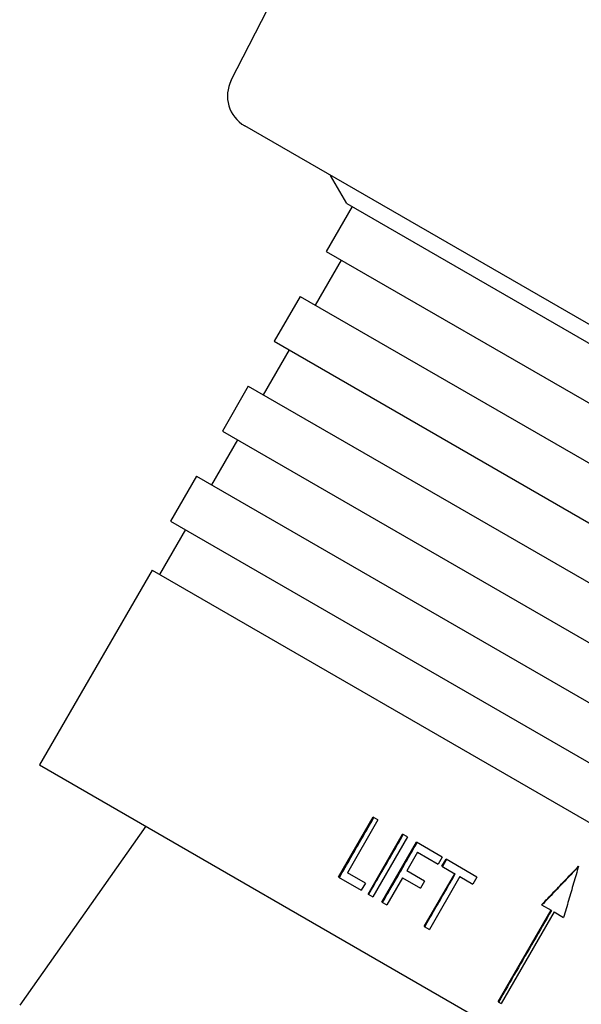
# Model space of a CAD drawing. Header units: millimetres. Extents: x 1027 to 3615, y 406 to 1468.
# Tile 6 of 19: x 1260 to 1292, y 931 to 988. Entities that reach past the tile are written whole.
import ezdxf

# ---------------------------------------------------------------- set-up
doc = ezdxf.new("R2010")
doc.units = ezdxf.units.MM
doc.layers.add('DETAIL', color=2, linetype='Continuous')

msp = doc.modelspace()

# ---------------------------------------------------------------- linework, layer by layer
at = {"layer": 'DETAIL'}
for p, q in [((1271.896, 984.5), (1280.249, 1000.895)), ((1308.041, 961.443), (1272.678, 981.86)), ((1278.581, 977.371), (1277.644, 978.992)), ((1278.884, 977.196), (1277.384, 974.597)), ((1278.581, 977.371), (1345.005, 939.021)), ((1277.384, 974.597), (1310.252, 955.621)), ((1278.25, 974.097), (1276.75, 971.499)), ((1275.884, 971.999), (1274.384, 969.401)), ((1275.884, 971.999), (1308.752, 953.023)), ((1274.384, 969.401), (1307.252, 950.425)), ((1275.25, 968.901), (1273.75, 966.303)), ((1272.884, 966.803), (1271.384, 964.205)), ((1272.884, 966.803), (1305.752, 947.827)), ((1271.384, 964.205), (1304.252, 945.229)), ((1272.25, 963.705), (1270.75, 961.107)), ((1269.884, 961.607), (1268.384, 959.009)), ((1269.884, 961.607), (1302.752, 942.63)), ((1268.384, 959.009), (1301.252, 940.032)), ((1269.25, 958.509), (1267.75, 955.911)), ((1267.317, 956.161), (1260.817, 944.903)), ((1267.317, 956.161), (1332.269, 918.661)), ((1260.817, 944.903), (1325.769, 907.403)), ((1278.101, 938.418), (1280.101, 941.883)), ((1280.376, 941.724), (1280.101, 941.883)), ((1266.952, 941.36), (1259.669, 931.016)), ((1280.376, 941.724), (1278.612, 938.669)), ((1279.804, 937.436), (1281.804, 940.9)), ((1282.088, 940.736), (1280.088, 937.272)), ((1282.088, 940.736), (1281.804, 940.9)), ((1280.608, 936.971), (1282.608, 940.435)), ((1284.095, 939.577), (1282.608, 940.435)), ((1282.66, 939.86), (1282.041, 938.788)), ((1282.66, 939.86), (1283.859, 939.167)), ((1284.095, 939.577), (1283.859, 939.167)), ((1284.076, 939.042), (1284.312, 939.452)), ((1284.076, 939.042), (1284.815, 938.615)), ((1286.099, 938.42), (1284.312, 939.452)), ((1278.101, 938.418), (1279.416, 937.659)), ((1279.653, 938.068), (1278.612, 938.669)), ((1281.805, 938.379), (1280.896, 936.805)), ((1281.805, 938.379), (1282.841, 937.78)), ((1283.077, 938.189), (1282.041, 938.788)), ((1283.052, 935.561), (1284.815, 938.615)), ((1285.114, 938.443), (1283.35, 935.388)), ((1284.847, 938.597), (1284.815, 938.615)), ((1285.114, 938.443), (1285.863, 938.01)), ((1286.099, 938.42), (1285.863, 938.01)), ((1279.653, 938.068), (1279.416, 937.659)), ((1283.077, 938.189), (1282.841, 937.78)), ((1279.804, 937.436), (1280.088, 937.272)), ((1280.608, 936.971), (1280.896, 936.805)), ((1289.838, 936.816), (1290.388, 936.499)), ((1287.33, 931.202), (1290.388, 936.499)), ((1290.557, 936.401), (1287.499, 931.104)), ((1290.406, 936.489), (1290.388, 936.499)), ((1290.557, 936.401), (1291.11, 936.082)), ((1283.052, 935.561), (1283.35, 935.388)), ((1287.33, 931.202), (1287.499, 931.104))]:
    msp.add_line(p, q, dxfattribs=at)
at = {"layer": 'DETAIL', "flags": 128}
for points in [[(1278.146, 938.393), (1278.229, 938.537), (1278.313, 938.681), (1278.396, 938.826), (1278.479, 938.97), (1278.563, 939.114), (1278.646, 939.259), (1278.729, 939.403), (1278.813, 939.547), (1278.896, 939.692), (1278.979, 939.836), (1279.063, 939.98), (1279.146, 940.125), (1279.229, 940.269), (1279.313, 940.413), (1279.396, 940.558), (1279.479, 940.702), (1279.563, 940.847), (1279.646, 940.991), (1279.729, 941.135), (1279.813, 941.28), (1279.896, 941.424), (1279.979, 941.568), (1280.063, 941.713), (1280.146, 941.857)], [(1279.844, 937.413), (1279.927, 937.557), (1280.011, 937.701), (1280.094, 937.846), (1280.177, 937.99), (1280.261, 938.134), (1280.344, 938.279), (1280.427, 938.423), (1280.511, 938.567), (1280.594, 938.712), (1280.677, 938.856), (1280.761, 939), (1280.844, 939.145), (1280.927, 939.289), (1281.011, 939.433), (1281.094, 939.578), (1281.177, 939.722), (1281.261, 939.866), (1281.344, 940.011), (1281.427, 940.155), (1281.511, 940.299), (1281.594, 940.444), (1281.677, 940.588), (1281.761, 940.732), (1281.844, 940.877)], [(1280.646, 936.949), (1280.729, 937.094), (1280.813, 937.238), (1280.896, 937.382), (1280.979, 937.527), (1281.063, 937.671), (1281.146, 937.815), (1281.229, 937.96), (1281.313, 938.104), (1281.396, 938.248), (1281.479, 938.393), (1281.563, 938.537), (1281.646, 938.681), (1281.729, 938.826), (1281.813, 938.97), (1281.896, 939.115), (1281.979, 939.259), (1282.063, 939.403), (1282.146, 939.548), (1282.229, 939.692), (1282.313, 939.836), (1282.396, 939.981), (1282.479, 940.125), (1282.563, 940.269), (1282.646, 940.414)], [(1284.109, 939.023), (1284.119, 939.04), (1284.129, 939.057), (1284.138, 939.074), (1284.148, 939.091), (1284.158, 939.108), (1284.168, 939.126), (1284.178, 939.143), (1284.188, 939.16), (1284.197, 939.177), (1284.207, 939.194), (1284.217, 939.211), (1284.227, 939.228), (1284.237, 939.245), (1284.247, 939.262), (1284.257, 939.279), (1284.266, 939.296), (1284.276, 939.313), (1284.286, 939.33), (1284.296, 939.347), (1284.306, 939.364), (1284.316, 939.381), (1284.325, 939.398), (1284.335, 939.415), (1284.345, 939.432)], [(1289.838, 936.816), (1289.927, 936.909), (1290.016, 937.002), (1290.105, 937.095), (1290.193, 937.188), (1290.282, 937.281), (1290.371, 937.374), (1290.46, 937.467), (1290.549, 937.56), (1290.638, 937.653), (1290.727, 937.746), (1290.816, 937.839), (1290.905, 937.932), (1290.994, 938.025), (1291.083, 938.118), (1291.172, 938.211), (1291.261, 938.304), (1291.35, 938.397), (1291.439, 938.49), (1291.528, 938.583), (1291.617, 938.676), (1291.706, 938.769), (1291.795, 938.862), (1291.884, 938.955), (1291.973, 939.048)], [(1291.961, 939.007), (1291.873, 938.915), (1291.785, 938.824), (1291.698, 938.732), (1291.61, 938.64), (1291.522, 938.548), (1291.434, 938.457), (1291.347, 938.365), (1291.259, 938.273), (1291.171, 938.182), (1291.084, 938.09), (1290.996, 937.998), (1290.908, 937.906), (1290.821, 937.815), (1290.733, 937.723), (1290.646, 937.631), (1290.558, 937.539), (1290.47, 937.448), (1290.383, 937.356), (1290.295, 937.264), (1290.207, 937.172), (1290.12, 937.081), (1290.032, 936.989), (1289.945, 936.897), (1289.857, 936.805)], [(1291.973, 939.048), (1291.937, 938.924), (1291.901, 938.801), (1291.865, 938.677), (1291.829, 938.554), (1291.793, 938.43), (1291.757, 938.307), (1291.721, 938.183), (1291.685, 938.059), (1291.649, 937.936), (1291.613, 937.812), (1291.577, 937.689), (1291.541, 937.565), (1291.505, 937.441), (1291.469, 937.318), (1291.433, 937.194), (1291.397, 937.071), (1291.361, 936.947), (1291.325, 936.824), (1291.289, 936.7), (1291.253, 936.576), (1291.218, 936.453), (1291.182, 936.329), (1291.146, 936.205), (1291.11, 936.082)], [(1283.083, 935.542), (1283.156, 935.67), (1283.23, 935.797), (1283.303, 935.924), (1283.377, 936.052), (1283.45, 936.179), (1283.524, 936.306), (1283.597, 936.433), (1283.671, 936.561), (1283.744, 936.688), (1283.818, 936.815), (1283.891, 936.943), (1283.965, 937.07), (1284.038, 937.197), (1284.112, 937.324), (1284.185, 937.452), (1284.259, 937.579), (1284.332, 937.706), (1284.406, 937.834), (1284.479, 937.961), (1284.553, 938.088), (1284.626, 938.215), (1284.7, 938.343), (1284.773, 938.47), (1284.847, 938.597)], [(1290.406, 936.489), (1290.278, 936.268), (1290.151, 936.047), (1290.023, 935.826), (1289.896, 935.606), (1289.768, 935.385), (1289.641, 935.164), (1289.514, 934.944), (1289.386, 934.723), (1289.259, 934.502), (1289.131, 934.282), (1289.004, 934.061), (1288.877, 933.84), (1288.749, 933.62), (1288.622, 933.399), (1288.494, 933.178), (1288.367, 932.957), (1288.239, 932.737), (1288.112, 932.516), (1287.985, 932.295), (1287.857, 932.075), (1287.73, 931.854), (1287.602, 931.633), (1287.475, 931.413), (1287.348, 931.192)]]:
    msp.add_lwpolyline(points, dxfattribs=at)
at = {"layer": 'DETAIL'}
msp.add_arc((1273.678, 983.592), 2, 153, 240, dxfattribs=at)

doc.saveas('drawing.dxf')
